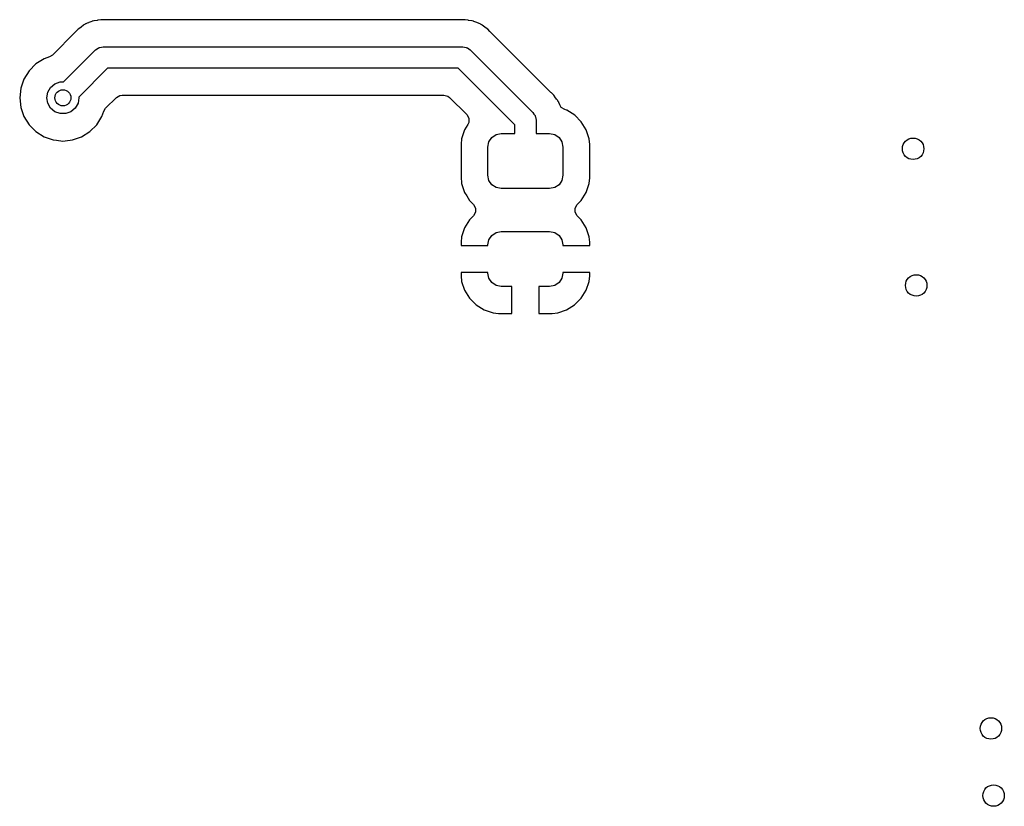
# Model space of a CAD drawing. Extents: x 44 to 146, y -87 to -25.
# Tile 3 of 20: x 59 to 77, y -55 to -41. Entities that reach past the tile are written whole.
import ezdxf

# ---------------------------------------------------------------- set-up
doc = ezdxf.new("R2010")
doc.units = 0
doc.layers.add('BLACK', color=7, linetype='CONTINUOUS')

msp = doc.modelspace()

# ---------------------------------------------------------------- linework, layer by layer
at = {"layer": 'BLACK', "linetype": 'CONTINUOUS'}
for p, q in [((60.031526, -40.56446), (60.024171, -40.567249)), ((60.031527, -40.564459), (60.031526, -40.56446)), ((60.09046, -40.557303), (60.031527, -40.564459)), ((60.09935, -40.55595), (60.09046, -40.557303)), ((60.157791, -40.545242), (60.09935, -40.55595)), ((60.157793, -40.545242), (60.157791, -40.545242)), ((60.157794, -40.545242), (60.157793, -40.545242)), ((60.217073, -40.548828), (60.157794, -40.545242)), ((60.226069, -40.5491), (60.217073, -40.548828)), ((66.877931, -40.5491), (60.226069, -40.5491)), ((66.886926, -40.548828), (66.877931, -40.5491)), ((66.946206, -40.545242), (66.886926, -40.548828)), ((66.946207, -40.545242), (66.946206, -40.545242)), ((67.004648, -40.55595), (66.946207, -40.545242)), ((67.013539, -40.557303), (67.004648, -40.55595)), ((67.07247, -40.564459), (67.013539, -40.557303)), ((67.072477, -40.564461), (67.07247, -40.564459)), ((67.079827, -40.567248), (67.072477, -40.564461)), ((59.73247, -40.721417), (59.693098, -40.765859)), ((59.78134, -40.687684), (59.73247, -40.721417)), ((59.788583, -40.682354), (59.78134, -40.687684)), ((59.83534, -40.645724), (59.788583, -40.682354)), ((59.835346, -40.64572), (59.83534, -40.645724)), ((59.842518, -40.642492), (59.835346, -40.64572)), ((59.865989, -40.629254), (59.842518, -40.642492)), ((59.872465, -40.624784), (59.865989, -40.629254)), ((59.879284, -40.622198), (59.872465, -40.624784)), ((59.905205, -40.612367), (59.879284, -40.622198)), ((59.927997, -40.603723), (59.905205, -40.612367)), ((59.936309, -40.60028), (59.927997, -40.603723)), ((59.990473, -40.575903), (59.936309, -40.60028)), ((59.998214, -40.574484), (59.990473, -40.575903)), ((60.024171, -40.567249), (59.998214, -40.574484)), ((67.105785, -40.574484), (67.079827, -40.567248)), ((67.113525, -40.575903), (67.105785, -40.574484)), ((67.113535, -40.575906), (67.113525, -40.575903)), ((67.167692, -40.60028), (67.113535, -40.575906)), ((67.176006, -40.603724), (67.167692, -40.60028)), ((67.231529, -40.624781), (67.176006, -40.603724)), ((67.233302, -40.626005), (67.231529, -40.624781)), ((67.238, -40.629248), (67.233302, -40.626005)), ((67.26149, -40.642496), (67.238, -40.629248)), ((67.268653, -40.64572), (67.26149, -40.642496)), ((67.268657, -40.645722), (67.268653, -40.64572)), ((67.268658, -40.645723), (67.268657, -40.645722)), ((67.26866, -40.645724), (67.268658, -40.645723)), ((67.315408, -40.682348), (67.26866, -40.645724)), ((67.322655, -40.68768), (67.315408, -40.682348)), ((67.371522, -40.721411), (67.322655, -40.68768)), ((67.371528, -40.721416), (67.371522, -40.721411)), ((67.371529, -40.721417), (67.371528, -40.721416)), ((67.410917, -40.765877), (67.371529, -40.721417)), ((59.68693, -40.772411), (59.254743, -41.204598)), ((59.693098, -40.765859), (59.68693, -40.772411)), ((67.41707, -40.772413), (67.410917, -40.765877)), ((68.394657, -41.75), (67.41707, -40.772413)), ((59.4626, -41.704558), (60.058979, -41.108179)), ((60.058979, -41.108179), (60.087387, -41.090328)), ((60.087387, -41.090328), (60.113623, -41.069406)), ((60.113623, -41.069406), (60.124712, -41.066874)), ((60.124712, -41.066874), (60.134344, -41.060823)), ((60.134344, -41.060823), (60.167686, -41.057066)), ((60.167686, -41.057066), (60.2004, -41.0496)), ((60.2004, -41.0496), (66.9036, -41.0496)), ((66.9036, -41.0496), (66.936313, -41.057066)), ((66.936313, -41.057066), (66.969656, -41.060823)), ((66.969656, -41.060823), (66.979287, -41.066874)), ((66.979287, -41.066874), (66.990377, -41.069406)), ((66.990377, -41.069406), (67.016612, -41.090328)), ((67.016612, -41.090328), (67.045021, -41.108179)), ((67.045021, -41.108179), (68.213421, -42.276579)), ((59.100479, -41.274209), (58.947738, -41.370184)), ((59.198596, -41.239877), (59.100479, -41.274209)), ((59.254743, -41.204598), (59.198596, -41.239877)), ((58.947738, -41.370184), (58.820184, -41.497738)), ((60.283242, -41.4496), (59.747428, -41.985413)), ((66.820758, -41.4496), (60.283242, -41.4496)), ((67.872, -42.500842), (66.820758, -41.4496)), ((58.724211, -41.650477), (58.664631, -41.820747)), ((58.820184, -41.497738), (58.724211, -41.650477)), ((58.664631, -41.820747), (58.644435, -41.999998)), ((59.168092, -41.897394), (59.220187, -41.807164)), ((59.220187, -41.807164), (59.3, -41.740192)), ((59.3, -41.740192), (59.397906, -41.704558)), ((59.397906, -41.704558), (59.4626, -41.704558)), ((68.549185, -41.904528), (68.394657, -41.75)), ((58.644435, -41.999998), (58.644435, -42.000001)), ((58.644435, -42.000001), (58.664631, -42.179252)), ((59.15, -42), (59.168092, -41.897394)), ((59.168092, -42.102606), (59.15, -42)), ((59.75, -42), (59.731908, -42.102606)), ((59.747428, -41.985413), (59.75, -42)), ((60.245402, -42.195254), (60.446917, -41.993741)), ((60.446917, -41.993741), (60.513712, -41.955177)), ((60.513712, -41.955177), (60.552275, -41.9501)), ((60.552275, -41.9501), (66.551725, -41.9501)), ((66.551725, -41.9501), (66.626225, -41.970062)), ((66.626225, -41.970062), (66.657084, -41.993741)), ((66.657084, -41.993741), (66.977607, -42.314264)), ((68.555722, -41.910682), (68.549185, -41.904528)), ((68.600183, -41.950071), (68.555722, -41.910682)), ((68.633927, -41.998958), (68.600183, -41.950071)), ((68.639247, -42.006188), (68.633927, -41.998958)), ((68.653059, -42.023817), (68.639247, -42.006188)), ((68.675874, -42.052938), (68.653059, -42.023817)), ((58.664631, -42.179252), (58.664631, -42.179254)), ((58.664631, -42.179254), (58.664632, -42.179255)), ((58.664632, -42.179255), (58.724211, -42.349522)), ((59.220187, -42.192836), (59.168092, -42.102606)), ((59.3, -42.259808), (59.220187, -42.192836)), ((59.679813, -42.192836), (59.6, -42.259808)), ((59.731908, -42.102606), (59.679813, -42.192836)), ((60.210122, -42.2514), (60.245402, -42.195254)), ((68.675878, -42.052943), (68.675874, -42.052938)), ((68.679101, -42.060105), (68.675878, -42.052943)), ((68.692351, -42.083599), (68.679101, -42.060105)), ((68.696818, -42.09007), (68.692351, -42.083599)), ((68.712763, -42.132115), (68.696818, -42.09007)), ((68.740772, -42.178331), (68.712763, -42.132115)), ((68.80521, -42.220715), (68.740772, -42.178331)), ((58.724211, -42.349522), (58.820184, -42.502262)), ((59.397906, -42.295442), (59.3, -42.259808)), ((59.502094, -42.295442), (59.397906, -42.295442)), ((59.6, -42.259808), (59.502094, -42.295442)), ((60.079816, -42.502262), (60.175789, -42.349522)), ((60.175789, -42.349522), (60.210122, -42.2514)), ((66.977607, -42.314264), (67.016171, -42.381059)), ((67.016171, -42.381059), (67.016171, -42.458187)), ((68.213421, -42.276579), (68.231271, -42.304987)), ((68.231271, -42.304987), (68.252194, -42.331223)), ((68.252194, -42.331223), (68.254725, -42.342312)), ((68.254725, -42.342312), (68.260777, -42.351944)), ((68.260777, -42.351944), (68.264533, -42.385286)), ((68.264533, -42.385286), (68.272, -42.418)), ((68.841332, -42.232685), (68.80521, -42.220715)), ((68.841333, -42.232685), (68.841332, -42.232685)), ((68.841334, -42.232686), (68.841333, -42.232685)), ((68.990656, -42.324788), (68.841334, -42.232686)), ((69.114712, -42.448844), (68.990656, -42.324788)), ((58.820184, -42.502262), (58.947738, -42.629816)), ((59.952262, -42.629816), (60.079816, -42.502262)), ((66.999065, -42.497843), (66.937187, -42.598162)), ((67.016171, -42.458187), (66.999065, -42.497843)), ((67.872, -42.6675), (67.872, -42.500842)), ((68.272, -42.418), (68.272, -42.6675)), ((69.206814, -42.598166), (69.114712, -42.448844)), ((58.947738, -42.629816), (59.100478, -42.725789)), ((59.100478, -42.725789), (59.270745, -42.785368)), ((59.629255, -42.785368), (59.799522, -42.725789)), ((59.799522, -42.725789), (59.952262, -42.629816)), ((66.882001, -42.764703), (66.871598, -42.866539)), ((66.937186, -42.598166), (66.882001, -42.764701)), ((66.882001, -42.764701), (66.882001, -42.764702)), ((66.882001, -42.764702), (66.882001, -42.764703)), ((66.937187, -42.598162), (66.937186, -42.598166)), ((67.39103, -42.821829), (67.445223, -42.740723)), ((67.445223, -42.740723), (67.526329, -42.68653)), ((67.526329, -42.68653), (67.622, -42.6675)), ((67.622, -42.6675), (67.872, -42.6675)), ((68.272, -42.6675), (68.522, -42.6675)), ((68.522, -42.6675), (68.617671, -42.68653)), ((68.617671, -42.68653), (68.698777, -42.740723)), ((68.698777, -42.740723), (68.75297, -42.821829)), ((69.261999, -42.764703), (69.206814, -42.598166)), ((69.272499, -42.867492), (69.261999, -42.764703)), ((59.270745, -42.785368), (59.328364, -42.79186)), ((59.328364, -42.79186), (59.449999, -42.805565)), ((59.449999, -42.805565), (59.45, -42.805565)), ((59.45, -42.805565), (59.450001, -42.805565)), ((59.450001, -42.805565), (59.494813, -42.800515)), ((59.494813, -42.800515), (59.629255, -42.785368)), ((66.871598, -42.866539), (66.8715, -42.867495)), ((66.8715, -42.867495), (66.8715, -43.492503)), ((67.372, -42.9175), (67.39103, -42.821829)), ((67.372, -43.4425), (67.372, -42.9175)), ((68.75297, -42.821829), (68.772, -42.9175)), ((68.772, -42.9175), (68.772, -43.4425)), ((69.2725, -43.492509), (69.272499, -42.867492)), ((66.8715, -43.492503), (66.880028, -43.575984)), ((67.39103, -43.538171), (67.372, -43.4425)), ((68.772, -43.4425), (68.75297, -43.538171)), ((69.261999, -43.595297), (69.2725, -43.492509)), ((66.880028, -43.575984), (66.882001, -43.595297)), ((66.882001, -43.595297), (66.937186, -43.761834)), ((67.445223, -43.619277), (67.39103, -43.538171)), ((67.526329, -43.67347), (67.445223, -43.619277)), ((67.622, -43.6925), (67.526329, -43.67347)), ((68.617671, -43.67347), (68.522, -43.6925)), ((68.698777, -43.619277), (68.617671, -43.67347)), ((68.75297, -43.538171), (68.698777, -43.619277)), ((69.206814, -43.761834), (69.261999, -43.595297)), ((66.937186, -43.761834), (66.977804, -43.827686)), ((66.977804, -43.827686), (67.029288, -43.911156)), ((68.522, -43.6925), (67.622, -43.6925)), ((69.114712, -43.911156), (69.206814, -43.761834)), ((67.029288, -43.911156), (67.105627, -43.987495)), ((67.105627, -43.987495), (67.144191, -44.05429)), ((68.999809, -44.05429), (69.038373, -43.987495)), ((69.038373, -43.987495), (69.072019, -43.953849)), ((69.072019, -43.953849), (69.114712, -43.911156)), ((67.105627, -44.198213), (67.02968, -44.274159)), ((67.144191, -44.131418), (67.105627, -44.198213)), ((67.144191, -44.05429), (67.144191, -44.131418)), ((68.999809, -44.131418), (68.999809, -44.05429)), ((69.038373, -44.198213), (68.999809, -44.131418)), ((69.114319, -44.274159), (69.038373, -44.198213)), ((67.02968, -44.274159), (66.937642, -44.423378)), ((69.206357, -44.423378), (69.114319, -44.274159)), ((66.882492, -44.589811), (66.872, -44.69251)), ((66.882494, -44.589802), (66.882492, -44.589811)), ((66.937642, -44.423378), (66.882494, -44.589802)), ((67.39103, -44.646829), (67.445223, -44.565723)), ((67.445223, -44.565723), (67.526329, -44.51153)), ((67.526329, -44.51153), (67.622, -44.4925)), ((67.622, -44.4925), (68.522, -44.4925)), ((68.522, -44.4925), (68.617671, -44.51153)), ((68.617671, -44.51153), (68.698777, -44.565723)), ((68.698777, -44.565723), (68.75297, -44.646829)), ((69.261505, -44.589803), (69.206357, -44.423378)), ((69.271999, -44.692526), (69.261505, -44.589803)), ((66.872, -44.69251), (66.872, -44.755)), ((66.872, -44.755), (67.372, -44.755)), ((67.372, -44.7425), (67.39103, -44.646829)), ((67.372, -44.755), (67.372, -44.7425)), ((68.75297, -44.646829), (68.772, -44.7425)), ((68.772, -44.7425), (68.772, -44.755)), ((68.772, -44.755), (69.271999, -44.755)), ((69.271999, -44.755), (69.271999, -44.692526)), ((67.372, -45.255), (66.872001, -45.255)), ((66.872001, -45.255), (66.872001, -45.317473)), ((66.872001, -45.317473), (66.882494, -45.420196)), ((67.372, -45.2675), (67.372, -45.255)), ((67.39103, -45.363171), (67.372, -45.2675)), ((68.772, -45.2675), (68.75297, -45.363171)), ((69.272, -45.255), (68.772, -45.255)), ((68.772, -45.255), (68.772, -45.2675)), ((69.261507, -45.420188), (69.271999, -45.317489)), ((69.271999, -45.317489), (69.272, -45.317479)), ((69.272, -45.317479), (69.272, -45.255)), ((66.882494, -45.420196), (66.937642, -45.586621)), ((67.445223, -45.444277), (67.39103, -45.363171)), ((67.526329, -45.49847), (67.445223, -45.444277)), ((67.622, -45.5175), (67.526329, -45.49847)), ((67.822, -45.5175), (67.622, -45.5175)), ((67.822, -46.017499), (67.822, -45.5175)), ((68.522, -45.5175), (68.322, -45.5175)), ((68.322, -45.5175), (68.322, -46.017499)), ((68.617671, -45.49847), (68.522, -45.5175)), ((68.698777, -45.444277), (68.617671, -45.49847)), ((68.75297, -45.363171), (68.698777, -45.444277)), ((69.206357, -45.586621), (69.261505, -45.420197)), ((69.261505, -45.420197), (69.261507, -45.420188)), ((66.937642, -45.586621), (67.02968, -45.73584)), ((69.114319, -45.73584), (69.206357, -45.586621)), ((67.02968, -45.73584), (67.153659, -45.859819)), ((67.153659, -45.859819), (67.302878, -45.951857)), ((68.841121, -45.951857), (68.99034, -45.859819)), ((68.99034, -45.859819), (69.114319, -45.73584)), ((67.302878, -45.951857), (67.469302, -46.007005)), ((67.469302, -46.007005), (67.469311, -46.007007)), ((67.469311, -46.007007), (67.572015, -46.017499)), ((67.572015, -46.017499), (67.822, -46.017499)), ((68.322, -46.017499), (68.571974, -46.017499)), ((68.571974, -46.017499), (68.674696, -46.007005)), ((68.674696, -46.007005), (68.841121, -45.951857))]:
    msp.add_line(p, q, dxfattribs=at)
at = {"layer": 'BLACK'}
for centre, radius in [((59.45, -42), 0.15), ((75.3, -42.95), 0.2), ((75.3572, -45.496), 0.2), ((76.75, -53.75), 0.2), ((76.8, -55), 0.2)]:
    msp.add_circle(centre, radius, dxfattribs=at)

doc.saveas('drawing.dxf')
